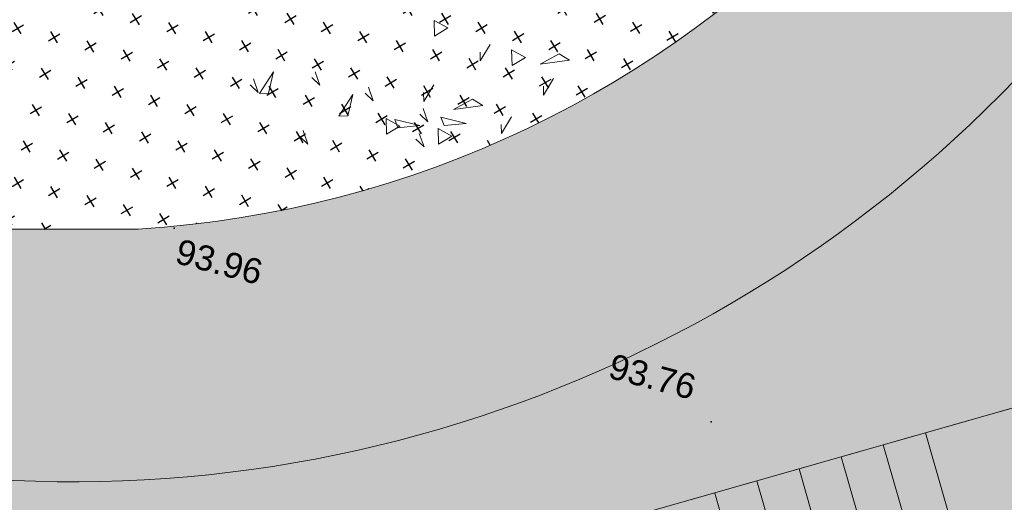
# Model space of a CAD drawing. Header units: centimetres. Extents: x 100159 to 224542, y -77011 to -2159.
# Tile 28 of 149: x 202785 to 203964, y -22994 to -22416. Entities that reach past the tile are written whole.
import ezdxf
from ezdxf.enums import TextEntityAlignment as Align

# ---------------------------------------------------------------- set-up
doc = ezdxf.new("R2010")
doc.units = ezdxf.units.CM
doc.layers.get('0').update_dxf_attribs({"lineweight": 5})
for name, color, linetype in [('03', 1, 'Continuous'), ('04-Pts-T', 7, 'Continuous'), ('04-Pts-T-Alt', 190, 'Continuous'), ('A-Mar-P-TR-esv-pelouse', 60, 'Continuous'), ('A-Mar-P-TX-légende', 7, 'Continuous')]:
    doc.layers.add(name, color=color, linetype=linetype)
for name, color, linetype, lineweight in [('21', 8, 'Continuous', 9), ('48', 8, 'Continuous', 13), ('A-Mar-P-TR-Revêtement sportif', 7, 'Continuous', 5)]:
    doc.layers.add(name, color=color, linetype=linetype, lineweight=lineweight)
for name, color, linetype, lineweight, true_color in [('24', 7, 'Continuous', 15, 0x99ad58), ('A-Mar-P-TR-esv-massifs', 7, 'Continuous', 5, 0x99ad58), ('DDL- PAYSAGE HACHURES', 7, 'Continuous', 15, 0x99ad58)]:
    doc.layers.add(name, color=color, linetype=linetype, lineweight=lineweight, true_color=true_color)
doc.styles.get("Standard").update_dxf_attribs({"font": 'arial.ttf'})
pattern_1 = [(31, (197231.2399924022, -3278.375799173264), (10.86260291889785, 43.56752067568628), [15.875, -47.625]), (121, (197242.1318725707, -3281.091449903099), (-43.56752067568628, 10.86260291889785), [15.875, -47.625])]

# ---------------------------------------------------------------- blocks, each defined once
blk = doc.blocks.new('*U27')
at = {"layer": '21'}
for points in [[(-1.266018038e-07, -7.4e-15), (-0.3488088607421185, 233.4244071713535)], [(262.2813112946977, 0.3919299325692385), (261.9325025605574, 233.8163371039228)], [(52.45626230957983, 0.0783859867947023), (52.28605862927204, 113.979470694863)], [(104.9125246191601, 0.1567719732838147), (104.7423209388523, 114.0578566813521)], [(157.3687869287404, 0.2351579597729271), (157.1985832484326, 114.1362426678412)], [(209.8250492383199, 0.3135439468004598), (209.6548455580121, 114.2146286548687)]]:
    blk.add_lwpolyline(points, dxfattribs=at)
blk = doc.blocks.new('*U28')
at = {"layer": '03', "color": 0, "linetype": 'ByBlock', "lineweight": -2, "rotation": 195.8853575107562}
blk.add_blockref('*U27', (203869.120462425, -22910.50380413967), dxfattribs=at)
blk = doc.blocks.new('04-Pts-T')
at = {"color": 0}
blk.add_point((0, 0), dxfattribs=at)
at = {"layer": '04-Pts-T-Alt'}
blk.add_attdef('ALT', text='', height=0.15, dxfattribs=at).set_placement((0.1, -0.1), align=Align.TOP_LEFT)
blk = doc.blocks.new('Z$W@#1095')
for points in [[(0.3200936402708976, 3.885433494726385), (0.2277715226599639, 3.789433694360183), (0.2587781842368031, 3.888943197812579)], [(0.6360000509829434, 3.397102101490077), (0.5436779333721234, 3.301102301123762), (0.5746845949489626, 3.400611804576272)], [(0.09232211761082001, 3.25459216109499), (0, 3.158592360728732), (0.0310066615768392, 3.258101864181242)], [(0.7262285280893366, 2.8855156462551), (0.6339064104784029, 2.7895158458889), (0.664913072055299, 2.889025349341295)], [(0.9103454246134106, 2.401201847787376), (0.8363675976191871, 2.362393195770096), (1.017305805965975, 2.347253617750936)], [(0.7736884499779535, 2.338376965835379), (0.6813663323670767, 2.242377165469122), (0.7123729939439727, 2.341886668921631)], [(0.5489434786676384, 2.268043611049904), (0.4566213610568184, 2.172043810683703), (0.4876280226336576, 2.271553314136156)], [(1.483790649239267, 2.094295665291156), (1.409812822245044, 2.055487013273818), (1.590751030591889, 2.040347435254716)], [(0.9637899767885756, 1.617107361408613), (0.8898121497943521, 1.57829870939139), (1.07075035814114, 1.563159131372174)], [(1.459752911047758, 1.421327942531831), (1.385775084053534, 1.382519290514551), (1.566713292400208, 1.367379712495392)]]:
    blk.add_lwpolyline(points)
for points in [[(0.2233419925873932, 3.775218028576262), (0.2625098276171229, 3.700630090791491), (0.464174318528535, 3.746963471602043)], [(0.3608994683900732, 3.014946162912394), (0.4000673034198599, 2.940358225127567), (0.6017317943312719, 2.986691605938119)], [(0.5309903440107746, 2.460788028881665), (0.5368336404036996, 2.606590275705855), (0.4076435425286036, 2.5387495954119)], [(1.552481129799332, 2.464657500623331), (1.558324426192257, 2.610459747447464), (1.429134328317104, 2.542619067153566)], [(0.566011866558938, 2.53250235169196), (0.5082745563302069, 2.471151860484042), (0.6178398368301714, 2.295621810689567)], [(0.6629503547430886, 1.982985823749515), (0.6687936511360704, 2.128788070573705), (0.5396035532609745, 2.060947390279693)], [(0.7750354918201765, 2.153363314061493), (0.7172981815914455, 2.092012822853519), (0.8268634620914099, 1.916482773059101)], [(1.046680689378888, 1.848558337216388), (1.057134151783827, 1.962906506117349), (0.8915119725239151, 2.079849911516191)], [(1.626281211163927, 1.691181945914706), (1.632124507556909, 1.836984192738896), (1.50293440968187, 1.769143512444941)], [(1.786157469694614, 1.308842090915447), (1.796610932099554, 1.423190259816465), (1.630988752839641, 1.540133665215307)]]:
    blk.add_lwpolyline(points, close=True)

msp = doc.modelspace()

# ---------------------------------------------------------------- hatches: boundary and pattern name
at = {"layer": '24', "true_color": 0x898989}
h = msp.add_hatch(dxfattribs=at)
h.set_pattern_fill('AR-SAND', color=252, scale=0.9999999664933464, angle=179.999483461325)
h.set_pattern_definition([(217.4994836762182, (0.3804458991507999, 29043.17001823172), (1.599590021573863, -48.94133689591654), [0, -38.6079988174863, 0, -43.17999867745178, 0, -41.27499873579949]), (187.4994835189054, (0.3804458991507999, 29043.17001823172), (-44.95297304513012, -71.68210295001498), [0, -20.82799930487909, 0, -34.79799883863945, 0, -13.33499955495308]), (147.4994832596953, (31.62244476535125, 29043.16973668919), (-79.09923566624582, -0.1430053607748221), [0, -12.69999960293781, 0, -45.71999857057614, 0, -59.68999813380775]), (137.4994832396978, (31.62244476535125, 29043.16973668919), (-76.35584366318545, -22.29224338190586), [0, -6.349999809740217, 0, -29.97199910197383, 0, -34.28999897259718])])
edge = h.paths.add_edge_path()
edge.add_line((208785.9789957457, -11169.27784370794), (208776.7694392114, -11086.33357498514))
edge.add_line((208776.7694392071, -11086.33357492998), (208764.2345652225, -10988.19412534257))
edge.add_line((208764.234565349, -10988.194125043), (208749.894859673, -10890.93479819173))
edge.add_line((208749.8948596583, -10890.93479839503), (208733.4799841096, -10794.79905380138))
edge.add_line((208733.4799841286, -10794.7990536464), (208714.6965523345, -10700.10316319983))
edge.add_line((208714.6965523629, -10700.10316320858), (208693.2368361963, -10607.25739183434))
edge.add_line((208693.236836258, -10607.25739189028), (208668.7954246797, -10516.79168020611))
edge.add_line((208668.7954246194, -10516.79168012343), (208641.0980543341, -10429.38509301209))
edge.add_line((208641.098054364, -10429.38509290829), (208609.9482804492, -10345.89637787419))
edge.add_line((208609.9482803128, -10345.89637821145), (208575.2988378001, -10267.38943802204))
edge.add_line((208575.2988379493, -10267.38943779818), (208537.3543950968, -10195.14171190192))
edge.add_line((208537.3543949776, -10195.14171203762), (208496.7087421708, -10130.61509443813))
edge.add_line((208496.7087422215, -10130.61509437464), (208454.5087659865, -10075.35943816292))
edge.add_line((208454.5087658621, -10075.35943842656), (208409.4138640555, -10027.40735963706))
edge.add_line((208409.4138641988, -10027.40735920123), (208358.5750192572, -9983.379282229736))
edge.add_line((208358.57501916, -9983.379282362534), (208302.4070861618, -9943.826186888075))
edge.add_line((208302.4070862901, -9943.826186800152), (208241.2453985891, -9909.140996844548))
edge.add_line((208241.2453987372, -9909.140996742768), (208227.1785353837, -9902.839359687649))
edge.add_arc((207978.6620220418, -10663.25997269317), 799.9999731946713, 71.90185522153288, 73.46058057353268)
edge.add_line((208206.4019697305, -9896.36070790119), (208304.5624468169, -12834.15758724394))
edge.add_line((208304.5624469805, -12834.15758709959), (208300.3879145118, -14543.87731847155))
edge.add_line((208300.387914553, -14543.87731840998), (208277.4680305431, -16677.70255296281))
edge.add_line((208277.4680304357, -16677.70255300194), (208228.3279598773, -17152.15114640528))
edge.add_line((208228.3279598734, -17152.15114633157), (208281.5849989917, -18398.75893338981))
edge.add_line((208281.584999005, -18398.75893346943), (208001.4928256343, -20371.98499534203))
edge.add_line((208001.4928255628, -20371.98499556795), (207668.0599748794, -21358.59726258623))
edge.add_line((207668.0599748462, -21358.59726241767), (206774.4812543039, -22345.20447949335))
edge.add_line((206774.4812541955, -22345.2044796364), (204987.3359529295, -22971.82297522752))
edge.add_line((204987.3359530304, -22971.8229752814), (202093.2282143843, -23611.76360055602))
edge.add_line((202093.2282142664, -23611.76360056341), (199905.9777715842, -23838.39757707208))
edge.add_line((199905.9777717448, -23838.39757695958), (197745.4019881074, -23918.37467297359))
edge.add_line((197745.4019881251, -23918.37467306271), (196398.3809617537, -23771.70344915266))
edge.add_line((196398.3809616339, -23771.70344937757), (195384.7794168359, -23478.37615136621))
edge.add_line((195384.7794168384, -23478.3761511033), (193984.4091790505, -23291.70615916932))
edge.add_line((193984.4091790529, -23291.70615919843), (192717.4108074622, -22851.71749671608))
edge.add_line((192717.410807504, -22851.71749674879), (192370.652834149, -22718.38935905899))
edge.add_line((192370.6528340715, -22718.38935915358), (191593.8558144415, -23134.85371353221))
edge.add_line((191593.855814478, -23134.85371361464), (192407.9348294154, -23283.83397028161))
edge.add_line((192407.9348293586, -23283.83397038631), (192989.0348406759, -23674.65421432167))
edge.add_line((192989.0348406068, -23674.65421417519), (193416.573982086, -23882.49059885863))
edge.add_line((193416.5739822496, -23882.49059869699), (194814.893298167, -24180.59615974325))
edge.add_line((194814.8932980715, -24180.59615996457), (196056.3664067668, -24307.57408575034))
edge.add_line((196056.3664068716, -24307.57408542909), (196391.6260091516, -24387.70730624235))
edge.add_line((196391.6260091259, -24387.70730625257), (201734.482249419, -24272.37964683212))
edge.add_line((201734.4822495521, -24272.37964659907), (202764.3984951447, -24149.23679375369))
edge.add_line((202764.398495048, -24149.23679405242), (203785.0287676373, -23921.38813857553))
edge.add_line((203785.0287675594, -23921.38813858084), (205074.2067149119, -23461.55550793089))
edge.add_line((205074.2067150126, -23461.55550788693), (206047.982131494, -23080.29102897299))
edge.add_line((206047.9821315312, -23080.29102890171), (207360.1574398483, -22537.46483139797))
edge.add_line((207360.1574398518, -22537.46483135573), (207414.1530093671, -22526.89373298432))
edge.add_line((207414.1530093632, -22526.89373314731), (207959.8192455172, -22078.06734368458))
edge.add_line((207959.8192454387, -22078.0673435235), (208151.944028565, -21799.37355943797))
edge.add_line((208151.9440284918, -21799.37355956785), (208319.6412776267, -21424.54485932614))
edge.add_line((208319.6412777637, -21424.54485921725), (208353.7797760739, -21255.2723879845))
edge.add_line((208353.7797759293, -21255.27238818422), (208488.0434616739, -20079.65106357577))
edge.add_line((208488.0434616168, -20079.6510637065), (208889.3941941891, -15314.02926985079))
edge.add_line((208889.3941942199, -15314.02926988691), (208799.7994983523, -12135.85634556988))
edge.add_line((208799.7994984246, -12135.85634550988), (208785.9789957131, -11169.27784385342))
at = {"layer": '24', "true_color": 0x91756e}
h = msp.add_hatch(dxfattribs=at)
h.set_pattern_fill('AR-SAND', color=8, scale=0.4999999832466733, angle=211.3579137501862)
h.set_pattern_definition([(280.2131661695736, (200765.8470361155, -13178.68842260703), (22.11439303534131, -10.50746866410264), [0, -19.30399935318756, 0, -21.58999927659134, 0, -20.63749930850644]), (250.2131661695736, (200765.8470361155, -13178.68842260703), (21.54883994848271, -36.40633041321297), [0, -10.41399965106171, 0, -17.39899941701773, 0, -6.667499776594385]), (210.2131661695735, (200773.0084104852, -13164.80568746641), (-18.06747494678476, -35.18158228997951), [0, -6.34999978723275, 0, -22.8599992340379, 0, -29.84499899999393]), (200.2131661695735, (200773.0084104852, -13164.80568746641), (-7.596328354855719, -39.03953813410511), [0, -3.174999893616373, 0, -14.98599949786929, 0, -17.14499942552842])])
edge = h.paths.add_edge_path()
edge.add_line((202926.4978858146, -19841.39497134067), (199808.7607260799, -19841.36698403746))
edge.add_line((199808.7607260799, -19841.36698403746), (199177.2863791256, -19841.361289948))
edge.add_line((199177.2863791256, -19841.361289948), (195498.7636009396, -19841.32812806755))
edge.add_line((195498.7636009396, -19841.32812806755), (194134.1984125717, -19841.3158260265))
edge.add_arc((194226.3822063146, -21403.88691800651), 1565.287918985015, 93.37624801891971, 266.6968061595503)
edge.add_line((194136.1908212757, -22966.57427745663), (198331.5955311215, -22966.77721730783))
edge.add_line((198331.5955311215, -22966.77721730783), (199060.4977342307, -22966.78378831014))
edge.add_line((199060.4977342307, -22966.78378831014), (202751.1525852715, -22966.24096131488))
edge.add_arc((202847.6672645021, -21404.31412141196), 1564.905919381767, 266.4640714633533, 447.1125585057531)
edge = h.paths.add_edge_path(flags=16)
edge.add_line((199026.4953120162, -20141.35992390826), (202926.4951812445, -20141.395083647))
edge.add_arc((202848.1137916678, -21404.12679873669), 1265.16205544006, -86.44907651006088, 86.44804343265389, ccw=False)
edge.add_line((202926.4724134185, -22666.85992688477), (194147.9104442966, -22666.78078557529))
edge.add_arc((194226.3108598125, -21404.04907055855), 1265.163234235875, 93.55178346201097, 266.44718345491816, ccw=False)
edge.add_line((194147.9332122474, -20141.31594213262), (199026.4953120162, -20141.35992390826))
at = {"layer": 'A-Mar-P-TR-esv-pelouse'}
h = msp.add_hatch(dxfattribs=at)
h.set_pattern_fill('CROSS', color=256, scale=5, angle=-0.355768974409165, style=0)
h.set_pattern_definition(pattern_1)
edge = h.paths.add_edge_path()
edge.add_line((205348.4311236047, -19841.41692931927), (199854.3168523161, -19841.67212612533))
edge.add_line((199854.316852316, -19841.67212612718), (199854.3094452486, -19641.22743421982))
edge.add_line((199854.3094452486, -19641.22743421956), (207839.0251126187, -19640.87487432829))
edge.add_line((207839.0251126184, -19640.87487432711), (207748.0486469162, -20171.87392317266))
edge.add_line((207748.0486469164, -20171.87392317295), (207401.280332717, -21185.15226324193))
edge.add_line((207401.2803327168, -21185.15226324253), (206721.0939621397, -21865.11114517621))
edge.add_line((206721.0939621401, -21865.11114517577), (205294.0429199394, -22505.06304675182))
edge.add_line((205294.0429199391, -22505.06304675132), (203466.8842076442, -23025.02039672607))
edge.add_line((203466.8842076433, -23025.02039672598), (201706.4143877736, -23411.651374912))
edge.add_line((201706.4143877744, -23411.65137491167), (199865.9239420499, -23544.95979573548))
edge.add_line((199865.9239420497, -23544.95979573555), (197785.3714053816, -23584.93932649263))
edge.add_line((197785.3714053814, -23584.93932649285), (196051.5808122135, -23318.27170962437))
edge.add_line((196051.5808122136, -23318.27170962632), (194464.4943011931, -23131.60003154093))
edge.add_line((194464.4943011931, -23131.60003153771), (194118.7008566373, -23026.84417574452))
edge.add_line((194118.7008566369, -23026.84417574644), (194136.1908212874, -22966.57427746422))
edge.add_line((194136.1908213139, -22966.57427747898), (202751.1525852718, -22966.24096131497))
edge.add_arc((202847.3675964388, -21403.97669987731), 1565.224249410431, 266.4757818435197, 413.7690303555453)
edge.add_line((203772.4804936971, -20141.40271065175), (205348.4284190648, -20141.41691879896))
edge.add_line((205348.4284190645, -20141.41691879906), (205348.4311236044, -19841.4169293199))
h = msp.add_hatch(dxfattribs=at)
h.set_pattern_fill('CROSS', color=256, scale=5, angle=-0.355768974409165, style=0)
h.set_pattern_definition(pattern_1)
edge = h.paths.add_edge_path()
edge.add_line((202704.6648516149, -20141.39308378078), (202926.4951812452, -20141.39508364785))
edge.add_arc((202848.1137919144, -21404.12679885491), 1265.162055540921, -86.4490765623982, 86.4480434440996, ccw=False)
edge.add_line((202926.472412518, -22666.85992717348), (202704.6439336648, -22666.85792712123))
edge.add_line((202704.6439336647, -22666.85792712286), (202704.6648516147, -20141.39308378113))
at = {"layer": 'A-Mar-P-TX-légende', "true_color": 0x515c2d}
h = msp.add_hatch(dxfattribs=at)
h.set_pattern_fill('AR-CONC', color=59, scale=0.7499999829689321, angle=37.42477458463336)
h.set_pattern_definition([(118.7805435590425, (200765.847036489, -13178.64197387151), (60.59891761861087, 123.0477798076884), [14.28749967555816, -157.1624964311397]), (63.78054355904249, (200765.847036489, -13178.64197387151), (-143.1445591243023, 27.22303649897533), [11.42999974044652, -125.7304352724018]), (169.2319882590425, (200770.8969304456, -13168.38802544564), (-82.54563619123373, 150.2708138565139), [12.14250632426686, -133.5676804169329]), (114.9647435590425, (200730.3301811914, -13164.85201650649), (102.9799153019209, 178.1124637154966), [21.43124951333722, -235.7437446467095]), (165.4161011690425, (200738.9118162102, -13150.00931787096), (-108.5434049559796, 233.1465351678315), [18.21376694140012, -200.3517015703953]), (59.96469472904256, (200730.3301811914, -13164.85201650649), (-108.5434049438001, 233.1465351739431), [17.14497491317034, -188.5947946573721]), (89.78054355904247, (200746.1043736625, -13150.54107827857), (112.6553983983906, 78.24082027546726), [14.28749967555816, -157.1624964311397]), (34.78054355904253, (200746.1043736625, -13150.54107827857), (-111.9986220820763, 93.20783267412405), [11.42999974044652, -125.7299971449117]), (140.2319885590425, (200755.492323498, -13144.02101004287), (0.6567755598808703, 171.4486529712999), [12.14250632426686, -133.5674501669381]), (106.2805435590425, (200765.847036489, -13178.64197387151), (-58.27829473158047, 25.11235938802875), [0, -124.2059971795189, 0, -127.6349971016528, 0, -126.206247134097]), (76.2805435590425, (200765.847036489, -13178.64197387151), (-51.90272992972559, 73.91161694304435), [0, -72.77099834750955, 0, -121.3484972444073, 0, -48.10124890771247]), (36.28054355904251, (200750.4712340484, -13218.24326745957), (40.81211613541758, 93.24315770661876), [0, -47.62499891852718, 0, -148.5899966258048, 0, -197.1674955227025]), (26.28054355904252, (200743.5762553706, -13236.0016950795), (22.43358455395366, 110.4667898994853), [0, -61.91249859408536, 0, -98.67899775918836, 0, -140.01749682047])])
h.paths.add_polyline_path([(192370.6077334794, -22718.27008591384), (192423.9569319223, -22438.28451180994), (193144.1459827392, -22731.60916918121), (194464.4943011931, -23131.60003153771), (196051.5808122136, -23318.27170962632), (197785.3714053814, -23584.93932649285), (199865.9239420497, -23544.95979573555), (201706.4143877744, -23411.65137491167), (203466.8842076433, -23025.02039672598), (205294.0429199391, -22505.06304675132), (206721.0939621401, -21865.11114517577), (207401.2803327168, -21185.15226324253), (207748.0486469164, -20171.87392317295), (207839.0251125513, -19640.87487428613), (207839.0940664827, -17080.37367658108), (208228.6192101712, -17080.25514074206), (208281.5400703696, -18398.63959554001), (208001.4478938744, -20371.8656873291), (207668.0150395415, -21358.47796928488), (206774.4363092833, -22345.08520130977), (204987.2909886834, -22971.70370633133), (202093.1832186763, -23611.64434133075), (199905.9327524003, -23838.27832112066), (197745.3569455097, -23918.25541812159), (196398.3359045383, -23771.58419203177), (195384.7343487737, -23478.25688959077), (193984.364095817, -23291.58689486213), (192717.3657106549, -22851.59822551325)])
h.paths.add_polyline_path([(190449.8196467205, -23426.88426775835), (192597.0564945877, -23440.23573534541), (193664.0038695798, -23506.90786107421), (194677.6077091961, -23546.91528663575), (195504.491791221, -23653.58353592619), (195957.9460150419, -23786.91459676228), (195877.9208216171, -24040.23375206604), (195037.6972996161, -24080.22446488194), (192703.7457563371, -23893.54605337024), (190969.95348033, -23813.53580656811), (189903.0035675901, -23706.86343397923)])

# ---------------------------------------------------------------- linework, layer by layer
at = {"layer": '48'}
msp.add_lwpolyline([(207839.245766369, -10697.79386630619), (207838.7206034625, -17152.16794313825), (207838.7206176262, -19640.82356489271), (207751.899208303, -20149.84736107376), (207401.3947376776, -21185.03886724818), (206735.2847089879, -21844.81179143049), (205294.1784300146, -22504.95907380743), (203467.0233703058, -23024.93308385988), (201680.1146798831, -23434.63520759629), (197776.4801592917, -23710.20506422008), (194479.9153478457, -23226.86183082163), (192397.4188097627, -22578.28942476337), (191933.8731444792, -22370.02568949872), (192442.7516474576, -20097.98147713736), (192970.0856702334, -18440.00135236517), (192758.6418700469, -18440.00135236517)], dxfattribs=at)
at = {"layer": 'A-Mar-P-TR-esv-massifs'}
msp.add_lwpolyline([(197785.3714053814, -23584.93932649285), (199865.9239420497, -23544.95979573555), (201706.4143877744, -23411.65137491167), (203466.8842076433, -23025.02039672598), (205294.0429199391, -22505.06304675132), (206721.0939621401, -21865.11114517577), (207401.2803327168, -21185.15226324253), (207748.0486469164, -20171.87392317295), (207839.0251125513, -19640.87487428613), (207839.0940664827, -17080.37367658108), (208228.6192101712, -17080.25514074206), (208281.5400703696, -18398.63959554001), (208001.4478938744, -20371.8656873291), (207668.0150395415, -21358.47796928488), (206774.4363092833, -22345.08520130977), (204987.2909886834, -22971.70370633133), (202093.1832186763, -23611.64434133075), (199905.9327524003, -23838.27832112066), (197745.3569455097, -23918.25541812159)], dxfattribs=at)
at = {"layer": 'A-Mar-P-TR-Revêtement sportif'}
for points in [[(202926.4978858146, -19841.39497134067), (199808.7607260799, -19841.36698403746), (199177.2863791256, -19841.361289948), (195498.7636009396, -19841.32812806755), (194134.1984125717, -19841.3158260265, 0.943345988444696), (194136.1908212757, -22966.57427745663), (194136.1908212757, -22966.57427745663), (198331.5955311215, -22966.77721730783), (199060.4977342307, -22966.78378831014), (202751.1525852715, -22966.24096131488, 1.005675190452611)], [(199026.4953120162, -20141.35992390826), (202926.4951812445, -20141.395083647, -0.939860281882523), (202926.4724134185, -22666.85992688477), (194147.9104442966, -22666.78078557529, -0.9398461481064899), (194147.9332122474, -20141.31594213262)]]:
    msp.add_lwpolyline(points, format="xyb", close=True, dxfattribs=at)

# ---------------------------------------------------------------- block references
at = {"layer": '03'}
msp.add_blockref('*U28', (0, 0), dxfattribs=at)
at = {"layer": '04-Pts-T'}
ref = msp.add_blockref('04-Pts-T', (202969.6349632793, -22665.76645516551, 9396), dxfattribs=dict(at, xscale=99.99999999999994, yscale=99.99999999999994, zscale=99.99999999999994, rotation=345.2074804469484))
ref.add_attrib('ALT', '93.96', dxfattribs={"layer": '04-Pts-T-Alt', "height": 30, "rotation": 345.2074804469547}).set_placement((202976.7503353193, -22677.98821772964, 9396), align=Align.TOP_LEFT)
ref = msp.add_blockref('04-Pts-T', (203612.5555158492, -22897.42549233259, 9376), dxfattribs=dict(at, xscale=99.99999999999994, yscale=99.99999999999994, zscale=99.99999999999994, rotation=345.2074804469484))
ref.add_attrib('ALT', '93.76', dxfattribs={"layer": '04-Pts-T-Alt', "height": 30, "rotation": 345.2074804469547}).set_placement((203495.4387866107, -22815.41500399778, 9376), align=Align.TOP_LEFT)
at = {"layer": 'DDL- PAYSAGE HACHURES', "xscale": 127.8784951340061, "yscale": 127.8784951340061, "zscale": 127.8784967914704, "rotation": 63.758286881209}
msp.add_blockref('Z$W@#1095', (203492.1611525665, -22743.68248884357), dxfattribs=at)

doc.saveas('drawing.dxf')
